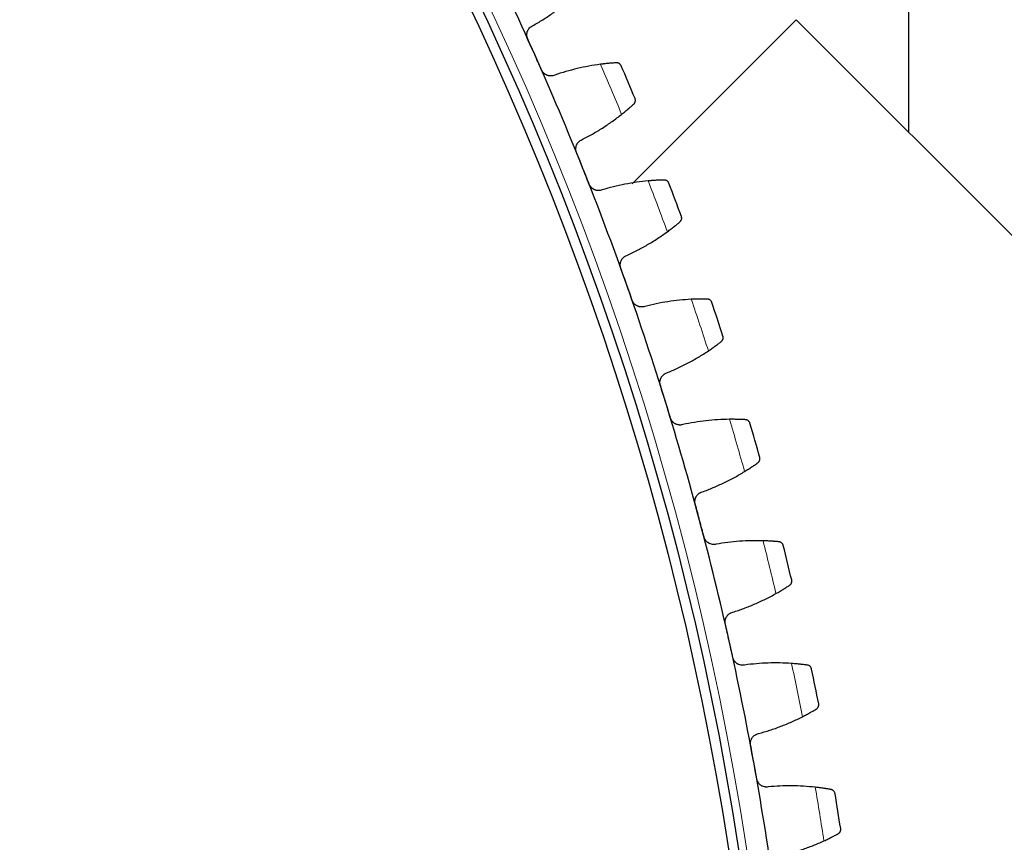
# Model space of a CAD drawing. Header units: inches. Extents: x 0 to 20790, y -12 to 14700.
# Tile 255 of 256: x 10435 to 10632, y 3778 to 3943. Entities that reach past the tile are written whole.
import ezdxf

# ---------------------------------------------------------------- set-up
doc = ezdxf.new("R2010")
doc.units = ezdxf.units.IN
doc.layers.add('1', color=7, linetype='Continuous', true_color=0xffffff)
doc.layers.add('254', color=7, linetype='Continuous', true_color=0xffffff)
doc.styles.add('latin_extended', font='simplex.shx')
doc.dimstyles.get("Standard").update_dxf_attribs({"dimtxt": 0.18, "dimasz": 0.18, "dimexe": 0.18, "dimexo": 0.0625, "dimgap": 0.09, "dimtad": 0, "dimtih": 1, "dimtoh": 1, "dimdec": 4, "dimzin": 0, "dimdsep": 46, "dimtxsty": 'Standard', "dimcen": 0.09, "dimadec": 0, "dimazin": 0, "dimtfac": 1, "dimtdec": 4, "dimtofl": 0, "dimtmove": 0, "dimatfit": 3, "dimfxl": 1, "dimtolj": 1, "dimtzin": 0, "dimarcsym": 0})

# ---------------------------------------------------------------- blocks, each defined once
blk = doc.blocks.new('_U2')
at = {"layer": '254', "color": 3, "linetype": 'Continuous', "lineweight": 13, "transparency": 16777216}
for p, q in [((11344.19, 6006), (12004.46, 6006)), ((11969.46, 5883.5), (11969.46, 3805.5)), ((10006.19, 3683), (12004.46, 3683))]:
    blk.add_line(p, q, dxfattribs=at)
at = {"layer": '254', "color": 3, "transparency": 16777216}
for points in [[(11989.87, 5883.5), (11949.04, 5883.5), (11969.46, 6006)], [(11949.04, 3805.5), (11989.87, 3805.5), (11969.46, 3683)]]:
    blk.add_solid(points, dxfattribs=at)
at = {"layer": 'Defpoints', "color": 0, "transparency": 16777216}
for p in [(11309.19, 6006), (9971.19, 3683), (11969.46, 3683)]:
    blk.add_point(p, dxfattribs=at)
at = {"layer": '254', "color": 2, "lineweight": 13, "transparency": 16777216, "insert": (11785.71, 4628.67), "char_height": 122.5, "attachment_point": 1, "rotation": 90, "style": 'latin_extended'}
blk.add_mtext('\\A1;2323', dxfattribs=at)

msp = doc.modelspace()

# ---------------------------------------------------------------- linework, layer by layer
at = {"layer": '1', "color": 2, "linetype": 'Continuous', "lineweight": 25}
for p, q in [((10613.234, 4073), (10613.234, 3920.776)), ((10650.432, 3883.577), (10590.682, 3943.327))]:
    msp.add_line(p, q, dxfattribs=at)
at = {"layer": '1', "color": 110, "linetype": 'Continuous', "lineweight": 13}
msp.add_line((10557.745, 3910.391), (10590.682, 3943.327), dxfattribs=at)
msp.add_circle((9971.186, 3683), 616.6, dxfattribs=at)
at = {"layer": '1', "color": 2, "linetype": 'Continuous', "lineweight": 25}
for radius in [615, 613]:
    msp.add_circle((9971.186, 3683), radius, dxfattribs=at)
for radius, start, end in [(621, 24.076433, 26.369427), (621, 21.783439, 24.076433), (636, 22.609011, 23.250862), (621, 19.490446, 21.783439), (636, 20.316017, 20.957868), (621, 17.197452, 19.490446), (636, 18.023024, 18.664874), (621, 14.904459, 17.197452), (636, 15.73003, 16.371881), (621, 12.611465, 14.904459), (636, 13.437037, 14.078887), (621, 10.318471, 12.611465), (636, 11.144043, 11.785893), (621, 8.025478, 10.318471), (636, 8.851049, 9.4929)]:
    msp.add_arc((9971.186, 3683), radius, start, end, dxfattribs=at)
at = {"layer": '1', "color": 110, "linetype": 'Continuous', "lineweight": 13}
for start, end in [(22.435576, 23.424297), (20.142582, 21.131303), (17.849588, 18.83831), (15.556595, 16.545316), (13.263601, 14.252322), (10.970608, 11.959329), (8.677614, 9.666335)]:
    msp.add_arc((9971.186, 3683), 632.294, start, end, dxfattribs=at)
at = {"layer": '1', "color": 2, "linetype": 'Continuous', "lineweight": 25}
for points in [[(10537.752, 3942.113), (10538.443, 3942.496), (10539.801, 3943.295), (10541.771, 3944.592), (10543.674, 3945.989), (10544.898, 3946.986), (10545.499, 3947.502)], [(10538.16, 3936.34), (10537.693, 3937.386), (10537.226, 3938.432), (10536.758, 3939.478)], [(10539.562, 3933.203), (10539.095, 3934.249), (10538.628, 3935.294), (10538.16, 3936.34)], [(10551.37, 3934.361), (10550.586, 3934.257), (10549.026, 3934.011), (10546.716, 3933.525), (10544.435, 3932.923), (10542.934, 3932.444), (10542.188, 3932.185)], [(10547.666, 3919.237), (10548.371, 3919.592), (10549.76, 3920.336), (10551.781, 3921.554), (10553.738, 3922.873), (10555.001, 3923.821), (10555.621, 3924.312)], [(10547.842, 3913.453), (10547.417, 3914.517), (10546.992, 3915.581), (10546.567, 3916.644)], [(10549.118, 3910.262), (10548.693, 3911.326), (10548.267, 3912.389), (10547.842, 3913.453)], [(10560.963, 3910.946), (10560.174, 3910.874), (10558.607, 3910.691), (10556.279, 3910.298), (10553.976, 3909.787), (10552.456, 3909.369), (10551.701, 3909.14)], [(10556.656, 3895.983), (10557.375, 3896.31), (10558.793, 3896.998), (10560.86, 3898.134), (10562.869, 3899.374), (10564.168, 3900.27), (10564.808, 3900.736)], [(10556.601, 3890.197), (10556.219, 3891.277), (10555.836, 3892.357), (10555.454, 3893.437)], [(10557.748, 3886.957), (10557.365, 3888.037), (10556.983, 3889.117), (10556.601, 3890.197)], [(10569.61, 3887.167), (10568.82, 3887.127), (10567.246, 3887.006), (10564.905, 3886.706), (10562.583, 3886.289), (10561.048, 3885.932), (10560.284, 3885.733)], [(10564.708, 3872.388), (10565.44, 3872.686), (10566.884, 3873.316), (10568.995, 3874.369), (10571.052, 3875.527), (10572.386, 3876.371), (10573.044, 3876.811)], [(10564.422, 3866.609), (10564.083, 3867.703), (10563.745, 3868.797), (10563.406, 3869.892)], [(10565.438, 3863.326), (10565.099, 3864.42), (10564.761, 3865.514), (10564.422, 3866.609)], [(10577.3, 3863.061), (10576.509, 3863.052), (10574.931, 3862.995), (10572.579, 3862.789), (10570.243, 3862.464), (10568.695, 3862.169), (10567.923, 3862.001)], [(10571.811, 3848.49), (10572.553, 3848.758), (10574.021, 3849.33), (10576.173, 3850.297), (10578.275, 3851.373), (10579.642, 3852.162), (10580.317, 3852.575)], [(10571.293, 3842.726), (10570.998, 3843.834), (10570.704, 3844.941), (10570.409, 3846.048)], [(10572.177, 3839.405), (10571.882, 3840.512), (10571.588, 3841.619), (10571.293, 3842.726)], [(10584.019, 3838.666), (10583.228, 3838.689), (10581.649, 3838.695), (10579.291, 3838.583), (10576.943, 3838.353), (10575.385, 3838.119), (10574.607, 3837.983)], [(10577.951, 3824.327), (10578.704, 3824.565), (10580.194, 3825.078), (10582.382, 3825.958), (10584.525, 3826.949), (10585.923, 3827.683), (10586.614, 3828.068)], [(10577.203, 3818.589), (10576.953, 3819.707), (10576.703, 3820.824), (10576.453, 3821.942)], [(10577.954, 3815.235), (10577.703, 3816.353), (10577.453, 3817.471), (10577.203, 3818.589)], [(10589.756, 3814.023), (10588.967, 3814.077), (10587.389, 3814.146), (10585.029, 3814.129), (10582.674, 3813.992), (10581.107, 3813.821), (10580.325, 3813.716)], [(10583.119, 3799.937), (10583.881, 3800.145), (10585.39, 3800.598), (10587.613, 3801.39), (10589.793, 3802.294), (10591.219, 3802.971), (10591.925, 3803.329)], [(10582.143, 3794.233), (10581.938, 3795.361), (10581.732, 3796.488), (10581.527, 3797.615)], [(10582.758, 3790.852), (10582.553, 3791.979), (10582.348, 3793.106), (10582.143, 3794.233)], [(10594.503, 3789.169), (10593.716, 3789.255), (10592.143, 3789.387), (10589.784, 3789.464), (10587.425, 3789.422), (10585.853, 3789.314), (10585.067, 3789.24)], [(10587.308, 3775.361), (10588.077, 3775.538), (10589.604, 3775.93), (10591.856, 3776.632), (10594.071, 3777.448), (10595.523, 3778.068), (10596.242, 3778.397)]]:
    msp.add_open_spline(points, degree=3, dxfattribs=at)
for points, knots in [([(10536.758, 3939.478), (10536.731, 3939.539), (10536.683, 3939.663), (10536.63, 3939.853), (10536.607, 3939.983), (10536.595, 3940.082), (10536.592, 3940.115), (10536.587, 3940.181), (10536.586, 3940.214), (10536.582, 3940.379), (10536.591, 3940.509), (10536.62, 3940.67), (10536.626, 3940.703), (10536.637, 3940.751), (10536.641, 3940.767), (10536.649, 3940.799), (10536.67, 3940.878), (10536.716, 3941.017), (10536.768, 3941.135), (10536.827, 3941.251), (10536.859, 3941.307), (10536.963, 3941.472), (10537.042, 3941.574), (10537.174, 3941.713), (10537.22, 3941.758), (10537.292, 3941.821), (10537.317, 3941.842), (10537.368, 3941.882), (10537.394, 3941.901), (10537.524, 3941.995), (10537.635, 3942.059), (10537.752, 3942.113)], [0, 0, 0, 0, 0.0625, 0.125, 0.1875, 0.1875, 0.21875, 0.21875, 0.25, 0.25, 0.375, 0.375, 0.40625, 0.40625, 0.421875, 0.421875, 0.4375, 0.5, 0.5625, 0.5625, 0.625, 0.625, 0.75, 0.75, 0.8125, 0.8125, 0.84375, 0.84375, 0.875, 0.875, 1, 1, 1, 1]), ([(10542.188, 3932.185), (10542.07, 3932.134), (10541.949, 3932.094), (10541.762, 3932.053), (10541.699, 3932.042), (10541.603, 3932.03), (10541.571, 3932.027), (10541.507, 3932.022), (10541.475, 3932.02), (10541.313, 3932.016), (10541.185, 3932.025), (10540.995, 3932.056), (10540.932, 3932.07), (10540.837, 3932.096), (10540.806, 3932.105), (10540.744, 3932.125), (10540.713, 3932.136), (10540.561, 3932.193), (10540.445, 3932.25), (10540.306, 3932.337), (10540.278, 3932.354), (10540.224, 3932.392), (10540.197, 3932.412), (10540.119, 3932.472), (10540.068, 3932.514), (10539.925, 3932.649), (10539.838, 3932.748), (10539.741, 3932.883), (10539.723, 3932.911), (10539.687, 3932.967), (10539.669, 3932.995), (10539.62, 3933.082), (10539.59, 3933.142), (10539.562, 3933.203)], [0, 0, 0, 0, 0.125, 0.125, 0.1875, 0.1875, 0.21875, 0.21875, 0.25, 0.25, 0.375, 0.375, 0.4375, 0.4375, 0.46875, 0.46875, 0.5, 0.5, 0.625, 0.625, 0.65625, 0.65625, 0.6875, 0.6875, 0.75, 0.75, 0.875, 0.875, 0.90625, 0.90625, 0.9375, 0.9375, 1, 1, 1, 1]), ([(10554.552, 3934.67), (10554.464, 3934.664), (10554.368, 3934.658), (10554.165, 3934.644), (10553.949, 3934.628), (10553.709, 3934.609), (10553.551, 3934.596), (10553.519, 3934.593), (10553.454, 3934.588), (10553.421, 3934.585), (10553.322, 3934.576), (10553.255, 3934.57), (10553.05, 3934.551), (10552.91, 3934.538), (10552.622, 3934.509), (10552.474, 3934.493), (10552.246, 3934.468), (10552.169, 3934.459), (10552.052, 3934.445), (10552.013, 3934.441), (10551.934, 3934.432), (10551.895, 3934.427), (10551.696, 3934.403), (10551.534, 3934.382), (10551.37, 3934.361)], [0, 0, 0, 0, 0.125, 0.125, 0.25, 0.375, 0.375, 0.40625, 0.40625, 0.4375, 0.4375, 0.5, 0.5, 0.625, 0.625, 0.75, 0.75, 0.8125, 0.8125, 0.84375, 0.84375, 0.875, 0.875, 1, 1, 1, 1]), ([(10555.533, 3934.066), (10555.533, 3934.068), (10555.532, 3934.069), (10555.531, 3934.072), (10555.53, 3934.073), (10555.529, 3934.077), (10555.525, 3934.085), (10555.516, 3934.104), (10555.498, 3934.141), (10555.457, 3934.214), (10555.416, 3934.272), (10555.325, 3934.382), (10555.254, 3934.447), (10555.13, 3934.53), (10555.086, 3934.555), (10555.016, 3934.588), (10554.992, 3934.598), (10554.942, 3934.617), (10554.917, 3934.625), (10554.839, 3934.647), (10554.785, 3934.659), (10554.672, 3934.671), (10554.613, 3934.673), (10554.552, 3934.67)], [0, 0, 0, 0, 0.0039062, 0.0039062, 0.0078125, 0.0078125, 0.015625, 0.03125, 0.0625, 0.125, 0.25, 0.25, 0.5, 0.5, 0.625, 0.625, 0.6875, 0.6875, 0.75, 0.75, 0.875, 0.875, 1, 1, 1, 1]), ([(10558.059, 3926.38), (10558.104, 3926.421), (10558.143, 3926.464), (10558.212, 3926.554), (10558.242, 3926.6), (10558.292, 3926.694), (10558.313, 3926.742), (10558.347, 3926.839), (10558.36, 3926.888), (10558.378, 3926.987), (10558.384, 3927.036), (10558.387, 3927.134), (10558.385, 3927.182), (10558.375, 3927.277), (10558.366, 3927.324), (10558.348, 3927.393), (10558.338, 3927.427), (10558.324, 3927.466), (10558.317, 3927.485), (10558.314, 3927.494), (10558.311, 3927.499), (10558.31, 3927.502), (10558.309, 3927.504)], [0, 0, 0, 0, 0.125, 0.125, 0.25, 0.25, 0.375, 0.375, 0.5, 0.5, 0.625, 0.625, 0.75, 0.75, 0.875, 0.875, 0.9375, 0.96875, 0.984375, 0.9921875, 0.9921875, 1, 1, 1, 1]), ([(10555.621, 3924.312), (10555.751, 3924.414), (10555.877, 3924.516), (10556.124, 3924.715), (10556.365, 3924.912), (10556.594, 3925.103), (10556.762, 3925.244), (10556.817, 3925.29), (10556.899, 3925.36), (10556.926, 3925.383), (10556.979, 3925.428), (10557.005, 3925.451), (10557.135, 3925.562), (10557.334, 3925.734), (10557.515, 3925.893), (10557.687, 3926.045), (10557.768, 3926.118), (10557.864, 3926.204), (10557.883, 3926.221), (10557.92, 3926.254), (10557.975, 3926.304), (10558.026, 3926.35), (10558.059, 3926.38)], [0, 0, 0, 0, 0.125, 0.125, 0.25, 0.375, 0.375, 0.4375, 0.4375, 0.46875, 0.46875, 0.5, 0.5, 0.625, 0.75, 0.75, 0.875, 0.875, 0.90625, 0.90625, 0.9375, 1, 1, 1, 1]), ([(10546.567, 3916.644), (10546.542, 3916.707), (10546.499, 3916.832), (10546.454, 3917.024), (10546.436, 3917.155), (10546.428, 3917.254), (10546.426, 3917.287), (10546.424, 3917.354), (10546.424, 3917.387), (10546.427, 3917.551), (10546.442, 3917.681), (10546.476, 3917.841), (10546.484, 3917.873), (10546.497, 3917.921), (10546.501, 3917.937), (10546.51, 3917.968), (10546.535, 3918.047), (10546.586, 3918.184), (10546.643, 3918.3), (10546.706, 3918.413), (10546.74, 3918.468), (10546.851, 3918.629), (10546.934, 3918.727), (10547.071, 3918.861), (10547.119, 3918.904), (10547.194, 3918.964), (10547.22, 3918.984), (10547.272, 3919.022), (10547.299, 3919.04), (10547.433, 3919.129), (10547.546, 3919.188), (10547.666, 3919.237)], [0, 0, 0, 0, 0.0625, 0.125, 0.1875, 0.1875, 0.21875, 0.21875, 0.25, 0.25, 0.375, 0.375, 0.40625, 0.40625, 0.421875, 0.421875, 0.4375, 0.5, 0.5625, 0.5625, 0.625, 0.625, 0.75, 0.75, 0.8125, 0.8125, 0.84375, 0.84375, 0.875, 0.875, 1, 1, 1, 1]), ([(10551.701, 3909.14), (10551.581, 3909.093), (10551.458, 3909.059), (10551.27, 3909.025), (10551.206, 3909.016), (10551.11, 3909.008), (10551.078, 3909.006), (10551.013, 3909.004), (10550.981, 3909.004), (10550.82, 3909.006), (10550.692, 3909.02), (10550.503, 3909.059), (10550.441, 3909.075), (10550.347, 3909.105), (10550.316, 3909.115), (10550.255, 3909.138), (10550.225, 3909.15), (10550.075, 3909.213), (10549.961, 3909.275), (10549.826, 3909.367), (10549.799, 3909.386), (10549.746, 3909.425), (10549.72, 3909.446), (10549.644, 3909.509), (10549.596, 3909.554), (10549.458, 3909.694), (10549.375, 3909.796), (10549.284, 3909.935), (10549.266, 3909.964), (10549.233, 3910.021), (10549.216, 3910.05), (10549.17, 3910.139), (10549.143, 3910.2), (10549.118, 3910.262)], [0, 0, 0, 0, 0.125, 0.125, 0.1875, 0.1875, 0.21875, 0.21875, 0.25, 0.25, 0.375, 0.375, 0.4375, 0.4375, 0.46875, 0.46875, 0.5, 0.5, 0.625, 0.625, 0.65625, 0.65625, 0.6875, 0.6875, 0.75, 0.75, 0.875, 0.875, 0.90625, 0.90625, 0.9375, 0.9375, 1, 1, 1, 1]), ([(10564.154, 3911.128), (10564.065, 3911.126), (10563.97, 3911.123), (10563.766, 3911.118), (10563.55, 3911.111), (10563.309, 3911.101), (10563.151, 3911.094), (10563.119, 3911.093), (10563.054, 3911.09), (10563.021, 3911.089), (10562.921, 3911.084), (10562.854, 3911.08), (10562.649, 3911.07), (10562.508, 3911.062), (10562.219, 3911.044), (10562.07, 3911.035), (10561.842, 3911.018), (10561.765, 3911.013), (10561.647, 3911.004), (10561.608, 3911.001), (10561.529, 3910.995), (10561.489, 3910.992), (10561.289, 3910.975), (10561.127, 3910.961), (10560.963, 3910.946)], [0, 0, 0, 0, 0.125, 0.125, 0.25, 0.375, 0.375, 0.40625, 0.40625, 0.4375, 0.4375, 0.5, 0.5, 0.625, 0.625, 0.75, 0.75, 0.8125, 0.8125, 0.84375, 0.84375, 0.875, 0.875, 1, 1, 1, 1]), ([(10565.111, 3910.486), (10565.11, 3910.487), (10565.11, 3910.488), (10565.108, 3910.491), (10565.108, 3910.493), (10565.106, 3910.497), (10565.103, 3910.505), (10565.095, 3910.524), (10565.078, 3910.562), (10565.062, 3910.594), (10565.027, 3910.656), (10565.001, 3910.695), (10564.915, 3910.809), (10564.846, 3910.877), (10564.726, 3910.965), (10564.683, 3910.992), (10564.614, 3911.028), (10564.591, 3911.039), (10564.542, 3911.059), (10564.517, 3911.069), (10564.44, 3911.094), (10564.386, 3911.107), (10564.274, 3911.125), (10564.215, 3911.129), (10564.154, 3911.128)], [0, 0, 0, 0, 0.0039063, 0.0039063, 0.0078125, 0.0078125, 0.015625, 0.03125, 0.0625, 0.125, 0.125, 0.25, 0.25, 0.5, 0.5, 0.625, 0.625, 0.6875, 0.6875, 0.75, 0.75, 0.875, 0.875, 1, 1, 1, 1]), ([(10567.326, 3902.705), (10567.373, 3902.744), (10567.414, 3902.785), (10567.487, 3902.872), (10567.518, 3902.917), (10567.572, 3903.009), (10567.595, 3903.056), (10567.633, 3903.152), (10567.648, 3903.201), (10567.67, 3903.299), (10567.677, 3903.347), (10567.685, 3903.445), (10567.685, 3903.493), (10567.678, 3903.588), (10567.671, 3903.635), (10567.656, 3903.705), (10567.648, 3903.739), (10567.635, 3903.779), (10567.629, 3903.799), (10567.626, 3903.807), (10567.624, 3903.813), (10567.623, 3903.815), (10567.622, 3903.818)], [0, 0, 0, 0, 0.125, 0.125, 0.25, 0.25, 0.375, 0.375, 0.5, 0.5, 0.625, 0.625, 0.75, 0.75, 0.875, 0.875, 0.9375, 0.96875, 0.984375, 0.9921875, 0.9921875, 1, 1, 1, 1]), ([(10564.808, 3900.736), (10564.942, 3900.833), (10565.072, 3900.929), (10565.327, 3901.118), (10565.576, 3901.306), (10565.812, 3901.487), (10565.985, 3901.621), (10566.042, 3901.666), (10566.126, 3901.732), (10566.154, 3901.753), (10566.209, 3901.797), (10566.236, 3901.818), (10566.371, 3901.924), (10566.577, 3902.088), (10566.764, 3902.24), (10566.941, 3902.385), (10567.026, 3902.454), (10567.125, 3902.537), (10567.144, 3902.553), (10567.183, 3902.585), (10567.239, 3902.632), (10567.292, 3902.676), (10567.326, 3902.705)], [0, 0, 0, 0, 0.125, 0.125, 0.25, 0.375, 0.375, 0.4375, 0.4375, 0.46875, 0.46875, 0.5, 0.5, 0.625, 0.75, 0.75, 0.875, 0.875, 0.90625, 0.90625, 0.9375, 1, 1, 1, 1]), ([(10555.454, 3893.437), (10555.432, 3893.5), (10555.394, 3893.627), (10555.357, 3893.821), (10555.344, 3893.952), (10555.34, 3894.051), (10555.339, 3894.085), (10555.34, 3894.151), (10555.341, 3894.184), (10555.35, 3894.348), (10555.37, 3894.478), (10555.411, 3894.636), (10555.42, 3894.668), (10555.435, 3894.715), (10555.44, 3894.731), (10555.451, 3894.762), (10555.478, 3894.839), (10555.535, 3894.974), (10555.597, 3895.087), (10555.664, 3895.198), (10555.7, 3895.252), (10555.818, 3895.408), (10555.905, 3895.503), (10556.047, 3895.631), (10556.097, 3895.672), (10556.174, 3895.729), (10556.2, 3895.748), (10556.254, 3895.784), (10556.281, 3895.801), (10556.419, 3895.884), (10556.535, 3895.939), (10556.656, 3895.983)], [0, 0, 0, 0, 0.0625, 0.125, 0.1875, 0.1875, 0.21875, 0.21875, 0.25, 0.25, 0.375, 0.375, 0.40625, 0.40625, 0.421875, 0.421875, 0.4375, 0.5, 0.5625, 0.5625, 0.625, 0.625, 0.75, 0.75, 0.8125, 0.8125, 0.84375, 0.84375, 0.875, 0.875, 1, 1, 1, 1]), ([(10560.284, 3885.733), (10560.162, 3885.691), (10560.038, 3885.661), (10559.848, 3885.635), (10559.785, 3885.629), (10559.688, 3885.625), (10559.656, 3885.624), (10559.592, 3885.624), (10559.559, 3885.625), (10559.398, 3885.634), (10559.271, 3885.653), (10559.084, 3885.7), (10559.022, 3885.719), (10558.93, 3885.752), (10558.899, 3885.763), (10558.839, 3885.788), (10558.809, 3885.801), (10558.662, 3885.871), (10558.551, 3885.937), (10558.419, 3886.034), (10558.393, 3886.054), (10558.342, 3886.096), (10558.317, 3886.118), (10558.244, 3886.184), (10558.197, 3886.231), (10558.065, 3886.376), (10557.986, 3886.482), (10557.901, 3886.624), (10557.884, 3886.653), (10557.853, 3886.712), (10557.838, 3886.742), (10557.795, 3886.832), (10557.77, 3886.894), (10557.748, 3886.957)], [0, 0, 0, 0, 0.125, 0.125, 0.1875, 0.1875, 0.21875, 0.21875, 0.25, 0.25, 0.375, 0.375, 0.4375, 0.4375, 0.46875, 0.46875, 0.5, 0.5, 0.625, 0.625, 0.65625, 0.65625, 0.6875, 0.6875, 0.75, 0.75, 0.875, 0.875, 0.90625, 0.90625, 0.9375, 0.9375, 1, 1, 1, 1]), ([(10572.807, 3887.221), (10572.718, 3887.222), (10572.622, 3887.224), (10572.419, 3887.226), (10572.202, 3887.228), (10571.961, 3887.228), (10571.803, 3887.228), (10571.771, 3887.227), (10571.706, 3887.227), (10571.673, 3887.227), (10571.573, 3887.226), (10571.506, 3887.225), (10571.3, 3887.223), (10571.159, 3887.221), (10570.87, 3887.215), (10570.721, 3887.211), (10570.492, 3887.204), (10570.414, 3887.201), (10570.297, 3887.197), (10570.258, 3887.196), (10570.178, 3887.193), (10570.138, 3887.191), (10569.938, 3887.183), (10569.775, 3887.176), (10569.61, 3887.167)], [0, 0, 0, 0, 0.125, 0.125, 0.25, 0.375, 0.375, 0.40625, 0.40625, 0.4375, 0.4375, 0.5, 0.5, 0.625, 0.625, 0.75, 0.75, 0.8125, 0.8125, 0.84375, 0.84375, 0.875, 0.875, 1, 1, 1, 1]), ([(10573.737, 3886.541), (10573.736, 3886.542), (10573.736, 3886.544), (10573.735, 3886.546), (10573.734, 3886.548), (10573.733, 3886.552), (10573.73, 3886.56), (10573.723, 3886.58), (10573.707, 3886.618), (10573.692, 3886.651), (10573.66, 3886.714), (10573.636, 3886.755), (10573.554, 3886.872), (10573.488, 3886.943), (10573.371, 3887.035), (10573.33, 3887.064), (10573.262, 3887.102), (10573.239, 3887.114), (10573.191, 3887.137), (10573.167, 3887.147), (10573.091, 3887.176), (10573.038, 3887.191), (10572.926, 3887.213), (10572.868, 3887.22), (10572.807, 3887.221)], [0, 0, 0, 0, 0.0039062, 0.0039062, 0.0078125, 0.0078125, 0.015625, 0.03125, 0.0625, 0.125, 0.125, 0.25, 0.25, 0.5, 0.5, 0.625, 0.625, 0.6875, 0.6875, 0.75, 0.75, 0.875, 0.875, 1, 1, 1, 1]), ([(10575.639, 3878.678), (10575.688, 3878.715), (10575.73, 3878.755), (10575.806, 3878.838), (10575.839, 3878.882), (10575.897, 3878.972), (10575.922, 3879.018), (10575.964, 3879.112), (10575.98, 3879.16), (10576.007, 3879.257), (10576.016, 3879.306), (10576.027, 3879.402), (10576.029, 3879.451), (10576.026, 3879.546), (10576.021, 3879.594), (10576.009, 3879.664), (10576.002, 3879.698), (10575.991, 3879.739), (10575.985, 3879.758), (10575.982, 3879.767), (10575.981, 3879.773), (10575.98, 3879.775), (10575.979, 3879.778)], [0, 0, 0, 0, 0.125, 0.125, 0.25, 0.25, 0.375, 0.375, 0.5, 0.5, 0.625, 0.625, 0.75, 0.75, 0.875, 0.875, 0.9375, 0.96875, 0.984375, 0.9921875, 0.9921875, 1, 1, 1, 1]), ([(10573.044, 3876.811), (10573.182, 3876.903), (10573.316, 3876.993), (10573.578, 3877.173), (10573.834, 3877.349), (10574.078, 3877.522), (10574.256, 3877.649), (10574.314, 3877.691), (10574.401, 3877.753), (10574.43, 3877.774), (10574.487, 3877.815), (10574.515, 3877.835), (10574.653, 3877.936), (10574.865, 3878.092), (10575.058, 3878.236), (10575.242, 3878.373), (10575.329, 3878.439), (10575.431, 3878.518), (10575.451, 3878.533), (10575.491, 3878.563), (10575.549, 3878.608), (10575.604, 3878.65), (10575.639, 3878.678)], [0, 0, 0, 0, 0.125, 0.125, 0.25, 0.375, 0.375, 0.4375, 0.4375, 0.46875, 0.46875, 0.5, 0.5, 0.625, 0.75, 0.75, 0.875, 0.875, 0.90625, 0.90625, 0.9375, 1, 1, 1, 1]), ([(10563.406, 3869.892), (10563.386, 3869.956), (10563.353, 3870.084), (10563.324, 3870.279), (10563.317, 3870.411), (10563.316, 3870.511), (10563.317, 3870.544), (10563.32, 3870.61), (10563.323, 3870.643), (10563.338, 3870.807), (10563.364, 3870.935), (10563.411, 3871.092), (10563.421, 3871.123), (10563.438, 3871.17), (10563.444, 3871.185), (10563.455, 3871.216), (10563.486, 3871.292), (10563.548, 3871.424), (10563.615, 3871.536), (10563.686, 3871.643), (10563.725, 3871.696), (10563.848, 3871.847), (10563.938, 3871.938), (10564.086, 3872.061), (10564.137, 3872.1), (10564.217, 3872.154), (10564.244, 3872.172), (10564.299, 3872.205), (10564.327, 3872.221), (10564.468, 3872.299), (10564.586, 3872.349), (10564.708, 3872.388)], [0, 0, 0, 0, 0.0625, 0.125, 0.1875, 0.1875, 0.21875, 0.21875, 0.25, 0.25, 0.375, 0.375, 0.40625, 0.40625, 0.421875, 0.421875, 0.4375, 0.5, 0.5625, 0.5625, 0.625, 0.625, 0.75, 0.75, 0.8125, 0.8125, 0.84375, 0.84375, 0.875, 0.875, 1, 1, 1, 1]), ([(10567.923, 3862.001), (10567.8, 3861.964), (10567.674, 3861.939), (10567.484, 3861.92), (10567.42, 3861.917), (10567.324, 3861.917), (10567.292, 3861.917), (10567.227, 3861.92), (10567.195, 3861.923), (10567.034, 3861.938), (10566.908, 3861.962), (10566.723, 3862.016), (10566.662, 3862.037), (10566.571, 3862.074), (10566.541, 3862.087), (10566.482, 3862.114), (10566.453, 3862.128), (10566.309, 3862.204), (10566.2, 3862.274), (10566.072, 3862.377), (10566.047, 3862.398), (10565.998, 3862.441), (10565.974, 3862.464), (10565.903, 3862.533), (10565.858, 3862.582), (10565.732, 3862.732), (10565.658, 3862.841), (10565.578, 3862.987), (10565.562, 3863.017), (10565.533, 3863.077), (10565.52, 3863.107), (10565.481, 3863.199), (10565.458, 3863.262), (10565.438, 3863.326)], [0, 0, 0, 0, 0.125, 0.125, 0.1875, 0.1875, 0.21875, 0.21875, 0.25, 0.25, 0.375, 0.375, 0.4375, 0.4375, 0.46875, 0.46875, 0.5, 0.5, 0.625, 0.625, 0.65625, 0.65625, 0.6875, 0.6875, 0.75, 0.75, 0.875, 0.875, 0.90625, 0.90625, 0.9375, 0.9375, 1, 1, 1, 1]), ([(10580.496, 3862.987), (10580.407, 3862.992), (10580.312, 3862.997), (10580.108, 3863.007), (10579.892, 3863.018), (10579.651, 3863.028), (10579.493, 3863.034), (10579.461, 3863.035), (10579.396, 3863.037), (10579.363, 3863.038), (10579.263, 3863.041), (10579.196, 3863.043), (10578.991, 3863.049), (10578.85, 3863.053), (10578.56, 3863.058), (10578.411, 3863.06), (10578.182, 3863.062), (10578.105, 3863.063), (10577.987, 3863.064), (10577.948, 3863.064), (10577.868, 3863.064), (10577.828, 3863.064), (10577.628, 3863.064), (10577.465, 3863.063), (10577.3, 3863.061)], [0, 0, 0, 0, 0.125, 0.125, 0.25, 0.375, 0.375, 0.40625, 0.40625, 0.4375, 0.4375, 0.5, 0.5, 0.625, 0.625, 0.75, 0.75, 0.8125, 0.8125, 0.84375, 0.84375, 0.875, 0.875, 1, 1, 1, 1]), ([(10581.398, 3862.27), (10581.397, 3862.271), (10581.397, 3862.273), (10581.396, 3862.276), (10581.396, 3862.277), (10581.394, 3862.281), (10581.392, 3862.29), (10581.385, 3862.31), (10581.371, 3862.349), (10581.358, 3862.382), (10581.328, 3862.446), (10581.306, 3862.488), (10581.229, 3862.608), (10581.165, 3862.682), (10581.053, 3862.779), (10581.012, 3862.809), (10580.946, 3862.85), (10580.924, 3862.863), (10580.877, 3862.887), (10580.853, 3862.899), (10580.778, 3862.93), (10580.725, 3862.948), (10580.615, 3862.974), (10580.557, 3862.983), (10580.496, 3862.987)], [0, 0, 0, 0, 0.0039063, 0.0039063, 0.0078125, 0.0078125, 0.015625, 0.03125, 0.0625, 0.125, 0.125, 0.25, 0.25, 0.5, 0.5, 0.625, 0.625, 0.6875, 0.6875, 0.75, 0.75, 0.875, 0.875, 1, 1, 1, 1]), ([(10580.317, 3852.575), (10580.458, 3852.662), (10580.595, 3852.747), (10580.864, 3852.916), (10581.127, 3853.082), (10581.378, 3853.244), (10581.561, 3853.364), (10581.621, 3853.404), (10581.71, 3853.463), (10581.74, 3853.482), (10581.798, 3853.521), (10581.827, 3853.54), (10581.969, 3853.635), (10582.188, 3853.782), (10582.386, 3853.919), (10582.575, 3854.049), (10582.664, 3854.111), (10582.77, 3854.185), (10582.791, 3854.2), (10582.832, 3854.229), (10582.892, 3854.271), (10582.948, 3854.311), (10582.984, 3854.337)], [0, 0, 0, 0, 0.125, 0.125, 0.25, 0.375, 0.375, 0.4375, 0.4375, 0.46875, 0.46875, 0.5, 0.5, 0.625, 0.75, 0.75, 0.875, 0.875, 0.90625, 0.90625, 0.9375, 1, 1, 1, 1]), ([(10582.984, 3854.337), (10583.034, 3854.372), (10583.078, 3854.41), (10583.157, 3854.491), (10583.192, 3854.533), (10583.254, 3854.62), (10583.28, 3854.666), (10583.326, 3854.758), (10583.344, 3854.805), (10583.374, 3854.901), (10583.386, 3854.949), (10583.401, 3855.046), (10583.405, 3855.094), (10583.406, 3855.189), (10583.403, 3855.237), (10583.393, 3855.307), (10583.387, 3855.342), (10583.378, 3855.383), (10583.373, 3855.403), (10583.371, 3855.412), (10583.369, 3855.417), (10583.368, 3855.42), (10583.368, 3855.423)], [0, 0, 0, 0, 0.125, 0.125, 0.25, 0.25, 0.375, 0.375, 0.5, 0.5, 0.625, 0.625, 0.75, 0.75, 0.875, 0.875, 0.9375, 0.96875, 0.984375, 0.9921875, 0.9921875, 1, 1, 1, 1]), ([(10570.409, 3846.048), (10570.392, 3846.112), (10570.364, 3846.242), (10570.342, 3846.438), (10570.341, 3846.57), (10570.344, 3846.67), (10570.347, 3846.703), (10570.352, 3846.769), (10570.356, 3846.802), (10570.378, 3846.965), (10570.409, 3847.092), (10570.462, 3847.247), (10570.474, 3847.278), (10570.492, 3847.323), (10570.499, 3847.339), (10570.512, 3847.369), (10570.545, 3847.444), (10570.613, 3847.573), (10570.683, 3847.682), (10570.759, 3847.787), (10570.8, 3847.837), (10570.929, 3847.984), (10571.023, 3848.071), (10571.176, 3848.188), (10571.228, 3848.225), (10571.31, 3848.276), (10571.338, 3848.292), (10571.394, 3848.324), (10571.423, 3848.339), (10571.566, 3848.41), (10571.686, 3848.456), (10571.811, 3848.49)], [0, 0, 0, 0, 0.0625, 0.125, 0.1875, 0.1875, 0.21875, 0.21875, 0.25, 0.25, 0.375, 0.375, 0.40625, 0.40625, 0.421875, 0.421875, 0.4375, 0.5, 0.5625, 0.5625, 0.625, 0.625, 0.75, 0.75, 0.8125, 0.8125, 0.84375, 0.84375, 0.875, 0.875, 1, 1, 1, 1]), ([(10574.607, 3837.983), (10574.482, 3837.951), (10574.356, 3837.931), (10574.165, 3837.92), (10574.101, 3837.919), (10574.005, 3837.922), (10573.973, 3837.924), (10573.909, 3837.93), (10573.876, 3837.933), (10573.717, 3837.955), (10573.592, 3837.984), (10573.409, 3838.046), (10573.349, 3838.069), (10573.259, 3838.109), (10573.23, 3838.123), (10573.172, 3838.153), (10573.143, 3838.169), (10573.002, 3838.249), (10572.896, 3838.325), (10572.773, 3838.432), (10572.749, 3838.454), (10572.701, 3838.5), (10572.678, 3838.523), (10572.61, 3838.595), (10572.567, 3838.645), (10572.447, 3838.801), (10572.377, 3838.912), (10572.303, 3839.061), (10572.289, 3839.092), (10572.262, 3839.153), (10572.25, 3839.184), (10572.215, 3839.277), (10572.194, 3839.341), (10572.177, 3839.405)], [0, 0, 0, 0, 0.125, 0.125, 0.1875, 0.1875, 0.21875, 0.21875, 0.25, 0.25, 0.375, 0.375, 0.4375, 0.4375, 0.46875, 0.46875, 0.5, 0.5, 0.625, 0.625, 0.65625, 0.65625, 0.6875, 0.6875, 0.75, 0.75, 0.875, 0.875, 0.90625, 0.90625, 0.9375, 0.9375, 1, 1, 1, 1]), ([(10587.209, 3838.464), (10587.121, 3838.473), (10587.026, 3838.482), (10586.823, 3838.5), (10586.607, 3838.52), (10586.367, 3838.539), (10586.209, 3838.551), (10586.177, 3838.554), (10586.112, 3838.559), (10586.079, 3838.561), (10585.98, 3838.568), (10585.913, 3838.573), (10585.708, 3838.587), (10585.567, 3838.596), (10585.278, 3838.613), (10585.129, 3838.621), (10584.9, 3838.633), (10584.823, 3838.636), (10584.706, 3838.641), (10584.666, 3838.643), (10584.587, 3838.647), (10584.547, 3838.648), (10584.347, 3838.656), (10584.184, 3838.662), (10584.019, 3838.666)], [0, 0, 0, 0, 0.125, 0.125, 0.25, 0.375, 0.375, 0.40625, 0.40625, 0.4375, 0.4375, 0.5, 0.5, 0.625, 0.625, 0.75, 0.75, 0.8125, 0.8125, 0.84375, 0.84375, 0.875, 0.875, 1, 1, 1, 1]), ([(10588.082, 3837.712), (10588.081, 3837.714), (10588.081, 3837.715), (10588.08, 3837.718), (10588.08, 3837.719), (10588.079, 3837.724), (10588.076, 3837.732), (10588.071, 3837.752), (10588.059, 3837.792), (10588.046, 3837.825), (10588.019, 3837.891), (10587.998, 3837.934), (10587.926, 3838.057), (10587.866, 3838.133), (10587.757, 3838.234), (10587.718, 3838.266), (10587.654, 3838.31), (10587.632, 3838.323), (10587.586, 3838.35), (10587.562, 3838.362), (10587.489, 3838.397), (10587.437, 3838.416), (10587.327, 3838.447), (10587.27, 3838.458), (10587.209, 3838.464)], [0, 0, 0, 0, 0.0039063, 0.0039063, 0.0078125, 0.0078125, 0.015625, 0.03125, 0.0625, 0.125, 0.125, 0.25, 0.25, 0.5, 0.5, 0.625, 0.625, 0.6875, 0.6875, 0.75, 0.75, 0.875, 0.875, 1, 1, 1, 1]), ([(10589.35, 3829.722), (10589.401, 3829.755), (10589.446, 3829.791), (10589.529, 3829.869), (10589.565, 3829.91), (10589.63, 3829.994), (10589.659, 3830.039), (10589.708, 3830.129), (10589.728, 3830.176), (10589.762, 3830.27), (10589.775, 3830.318), (10589.794, 3830.413), (10589.8, 3830.461), (10589.805, 3830.557), (10589.804, 3830.604), (10589.797, 3830.675), (10589.792, 3830.711), (10589.785, 3830.751), (10589.781, 3830.772), (10589.779, 3830.78), (10589.777, 3830.786), (10589.777, 3830.789), (10589.776, 3830.792)], [0, 0, 0, 0, 0.125, 0.125, 0.25, 0.25, 0.375, 0.375, 0.5, 0.5, 0.625, 0.625, 0.75, 0.75, 0.875, 0.875, 0.9375, 0.96875, 0.984375, 0.9921875, 0.9921875, 1, 1, 1, 1]), ([(10586.614, 3828.068), (10586.758, 3828.149), (10586.899, 3828.229), (10587.174, 3828.387), (10587.444, 3828.542), (10587.7, 3828.694), (10587.888, 3828.807), (10587.95, 3828.844), (10588.042, 3828.899), (10588.072, 3828.918), (10588.132, 3828.954), (10588.161, 3828.972), (10588.307, 3829.061), (10588.531, 3829.2), (10588.735, 3829.328), (10588.929, 3829.451), (10589.021, 3829.509), (10589.129, 3829.579), (10589.151, 3829.593), (10589.193, 3829.62), (10589.254, 3829.66), (10589.312, 3829.698), (10589.35, 3829.722)], [0, 0, 0, 0, 0.125, 0.125, 0.25, 0.375, 0.375, 0.4375, 0.4375, 0.46875, 0.46875, 0.5, 0.5, 0.625, 0.75, 0.75, 0.875, 0.875, 0.90625, 0.90625, 0.9375, 1, 1, 1, 1]), ([(10576.453, 3821.942), (10576.438, 3822.008), (10576.416, 3822.138), (10576.402, 3822.335), (10576.405, 3822.467), (10576.413, 3822.566), (10576.416, 3822.6), (10576.425, 3822.665), (10576.43, 3822.698), (10576.459, 3822.86), (10576.494, 3822.986), (10576.554, 3823.138), (10576.567, 3823.169), (10576.587, 3823.214), (10576.594, 3823.229), (10576.608, 3823.258), (10576.644, 3823.332), (10576.717, 3823.459), (10576.792, 3823.564), (10576.872, 3823.666), (10576.915, 3823.715), (10577.05, 3823.856), (10577.147, 3823.94), (10577.304, 3824.05), (10577.358, 3824.085), (10577.442, 3824.133), (10577.47, 3824.148), (10577.528, 3824.177), (10577.557, 3824.191), (10577.704, 3824.257), (10577.825, 3824.298), (10577.951, 3824.327)], [0, 0, 0, 0, 0.0625, 0.125, 0.1875, 0.1875, 0.21875, 0.21875, 0.25, 0.25, 0.375, 0.375, 0.40625, 0.40625, 0.421875, 0.421875, 0.4375, 0.5, 0.5625, 0.5625, 0.625, 0.625, 0.75, 0.75, 0.8125, 0.8125, 0.84375, 0.84375, 0.875, 0.875, 1, 1, 1, 1]), ([(10580.325, 3813.716), (10580.199, 3813.689), (10580.072, 3813.674), (10579.881, 3813.671), (10579.817, 3813.672), (10579.721, 3813.68), (10579.689, 3813.683), (10579.625, 3813.691), (10579.593, 3813.696), (10579.434, 3813.723), (10579.31, 3813.758), (10579.13, 3813.827), (10579.071, 3813.853), (10578.983, 3813.896), (10578.954, 3813.912), (10578.897, 3813.944), (10578.869, 3813.96), (10578.732, 3814.047), (10578.629, 3814.126), (10578.51, 3814.238), (10578.487, 3814.261), (10578.441, 3814.309), (10578.419, 3814.333), (10578.353, 3814.408), (10578.313, 3814.46), (10578.199, 3814.62), (10578.133, 3814.734), (10578.066, 3814.886), (10578.053, 3814.917), (10578.029, 3814.979), (10578.017, 3815.01), (10577.986, 3815.105), (10577.968, 3815.169), (10577.954, 3815.235)], [0, 0, 0, 0, 0.125, 0.125, 0.1875, 0.1875, 0.21875, 0.21875, 0.25, 0.25, 0.375, 0.375, 0.4375, 0.4375, 0.46875, 0.46875, 0.5, 0.5, 0.625, 0.625, 0.65625, 0.65625, 0.6875, 0.6875, 0.75, 0.75, 0.875, 0.875, 0.90625, 0.90625, 0.9375, 0.9375, 1, 1, 1, 1]), ([(10592.936, 3813.693), (10592.848, 3813.705), (10592.753, 3813.718), (10592.551, 3813.745), (10592.337, 3813.772), (10592.097, 3813.801), (10591.94, 3813.82), (10591.908, 3813.824), (10591.843, 3813.831), (10591.811, 3813.835), (10591.712, 3813.846), (10591.645, 3813.853), (10591.44, 3813.876), (10591.3, 3813.89), (10591.012, 3813.919), (10590.864, 3813.933), (10590.636, 3813.954), (10590.559, 3813.96), (10590.441, 3813.97), (10590.402, 3813.973), (10590.323, 3813.98), (10590.283, 3813.983), (10590.083, 3813.999), (10589.921, 3814.011), (10589.756, 3814.023)], [0, 0, 0, 0, 0.125, 0.125, 0.25, 0.375, 0.375, 0.40625, 0.40625, 0.4375, 0.4375, 0.5, 0.5, 0.625, 0.625, 0.75, 0.75, 0.8125, 0.8125, 0.84375, 0.84375, 0.875, 0.875, 1, 1, 1, 1]), ([(10593.778, 3812.907), (10593.777, 3812.908), (10593.777, 3812.909), (10593.776, 3812.912), (10593.776, 3812.914), (10593.775, 3812.918), (10593.773, 3812.927), (10593.768, 3812.947), (10593.758, 3812.987), (10593.747, 3813.021), (10593.723, 3813.088), (10593.703, 3813.131), (10593.636, 3813.257), (10593.579, 3813.335), (10593.474, 3813.441), (10593.436, 3813.474), (10593.374, 3813.521), (10593.353, 3813.535), (10593.308, 3813.563), (10593.285, 3813.577), (10593.212, 3813.614), (10593.161, 3813.636), (10593.053, 3813.671), (10592.996, 3813.684), (10592.936, 3813.693)], [0, 0, 0, 0, 0.0039063, 0.0039063, 0.0078125, 0.0078125, 0.015625, 0.03125, 0.0625, 0.125, 0.125, 0.25, 0.25, 0.5, 0.5, 0.625, 0.625, 0.6875, 0.6875, 0.75, 0.75, 0.875, 0.875, 1, 1, 1, 1]), ([(10591.925, 3803.329), (10592.072, 3803.404), (10592.216, 3803.478), (10592.498, 3803.625), (10592.773, 3803.77), (10593.036, 3803.911), (10593.228, 3804.016), (10593.291, 3804.051), (10593.385, 3804.102), (10593.416, 3804.12), (10593.477, 3804.153), (10593.507, 3804.17), (10593.657, 3804.254), (10593.886, 3804.383), (10594.095, 3804.503), (10594.294, 3804.618), (10594.388, 3804.673), (10594.499, 3804.738), (10594.521, 3804.751), (10594.564, 3804.776), (10594.627, 3804.814), (10594.687, 3804.849), (10594.725, 3804.872)], [0, 0, 0, 0, 0.125, 0.125, 0.25, 0.375, 0.375, 0.4375, 0.4375, 0.46875, 0.46875, 0.5, 0.5, 0.625, 0.75, 0.75, 0.875, 0.875, 0.90625, 0.90625, 0.9375, 1, 1, 1, 1]), ([(10594.725, 3804.872), (10594.777, 3804.903), (10594.824, 3804.938), (10594.91, 3805.011), (10594.948, 3805.051), (10595.016, 3805.133), (10595.046, 3805.176), (10595.099, 3805.265), (10595.121, 3805.31), (10595.159, 3805.403), (10595.174, 3805.45), (10595.196, 3805.545), (10595.204, 3805.593), (10595.213, 3805.688), (10595.214, 3805.736), (10595.21, 3805.807), (10595.207, 3805.842), (10595.201, 3805.883), (10595.198, 3805.904), (10595.196, 3805.912), (10595.195, 3805.918), (10595.194, 3805.921), (10595.194, 3805.924)], [0, 0, 0, 0, 0.125, 0.125, 0.25, 0.25, 0.375, 0.375, 0.5, 0.5, 0.625, 0.625, 0.75, 0.75, 0.875, 0.875, 0.9375, 0.96875, 0.984375, 0.9921875, 0.9921875, 1, 1, 1, 1]), ([(10581.527, 3797.615), (10581.515, 3797.68), (10581.498, 3797.812), (10581.492, 3798.009), (10581.501, 3798.141), (10581.512, 3798.24), (10581.517, 3798.273), (10581.528, 3798.338), (10581.534, 3798.371), (10581.57, 3798.531), (10581.61, 3798.656), (10581.676, 3798.806), (10581.69, 3798.835), (10581.712, 3798.88), (10581.72, 3798.894), (10581.735, 3798.923), (10581.774, 3798.995), (10581.852, 3799.119), (10581.931, 3799.222), (10582.015, 3799.32), (10582.06, 3799.367), (10582.2, 3799.503), (10582.301, 3799.583), (10582.462, 3799.687), (10582.518, 3799.719), (10582.603, 3799.763), (10582.632, 3799.778), (10582.691, 3799.805), (10582.721, 3799.817), (10582.87, 3799.877), (10582.993, 3799.913), (10583.119, 3799.937)], [0, 0, 0, 0, 0.0625, 0.125, 0.1875, 0.1875, 0.21875, 0.21875, 0.25, 0.25, 0.375, 0.375, 0.40625, 0.40625, 0.421875, 0.421875, 0.4375, 0.5, 0.5625, 0.5625, 0.625, 0.625, 0.75, 0.75, 0.8125, 0.8125, 0.84375, 0.84375, 0.875, 0.875, 1, 1, 1, 1]), ([(10585.067, 3789.24), (10584.94, 3789.218), (10584.813, 3789.208), (10584.621, 3789.212), (10584.558, 3789.217), (10584.462, 3789.228), (10584.43, 3789.232), (10584.366, 3789.243), (10584.334, 3789.249), (10584.177, 3789.283), (10584.055, 3789.322), (10583.877, 3789.398), (10583.819, 3789.427), (10583.734, 3789.474), (10583.705, 3789.49), (10583.65, 3789.525), (10583.622, 3789.542), (10583.488, 3789.634), (10583.389, 3789.717), (10583.274, 3789.834), (10583.252, 3789.858), (10583.208, 3789.908), (10583.187, 3789.933), (10583.125, 3790.01), (10583.086, 3790.063), (10582.979, 3790.228), (10582.918, 3790.345), (10582.856, 3790.499), (10582.845, 3790.531), (10582.823, 3790.594), (10582.813, 3790.626), (10582.786, 3790.722), (10582.77, 3790.786), (10582.758, 3790.852)], [0, 0, 0, 0, 0.125, 0.125, 0.1875, 0.1875, 0.21875, 0.21875, 0.25, 0.25, 0.375, 0.375, 0.4375, 0.4375, 0.46875, 0.46875, 0.5, 0.5, 0.625, 0.625, 0.65625, 0.65625, 0.6875, 0.6875, 0.75, 0.75, 0.875, 0.875, 0.90625, 0.90625, 0.9375, 0.9375, 1, 1, 1, 1]), ([(10597.667, 3788.712), (10597.58, 3788.728), (10597.486, 3788.745), (10597.285, 3788.779), (10597.071, 3788.816), (10596.833, 3788.854), (10596.677, 3788.879), (10596.645, 3788.884), (10596.581, 3788.894), (10596.548, 3788.899), (10596.45, 3788.914), (10596.383, 3788.924), (10596.18, 3788.955), (10596.041, 3788.975), (10595.754, 3789.015), (10595.606, 3789.035), (10595.379, 3789.065), (10595.302, 3789.075), (10595.186, 3789.089), (10595.146, 3789.094), (10595.068, 3789.104), (10595.028, 3789.108), (10594.829, 3789.132), (10594.667, 3789.151), (10594.503, 3789.169)], [0, 0, 0, 0, 0.125, 0.125, 0.25, 0.375, 0.375, 0.40625, 0.40625, 0.4375, 0.4375, 0.5, 0.5, 0.625, 0.625, 0.75, 0.75, 0.8125, 0.8125, 0.84375, 0.84375, 0.875, 0.875, 1, 1, 1, 1]), ([(10598.477, 3787.893), (10598.476, 3787.894), (10598.476, 3787.896), (10598.476, 3787.899), (10598.475, 3787.9), (10598.475, 3787.905), (10598.473, 3787.913), (10598.469, 3787.934), (10598.46, 3787.974), (10598.45, 3788.008), (10598.429, 3788.076), (10598.411, 3788.12), (10598.349, 3788.249), (10598.295, 3788.329), (10598.195, 3788.439), (10598.158, 3788.474), (10598.098, 3788.523), (10598.077, 3788.538), (10598.033, 3788.568), (10598.011, 3788.582), (10597.94, 3788.623), (10597.89, 3788.646), (10597.783, 3788.686), (10597.727, 3788.701), (10597.667, 3788.712)], [0, 0, 0, 0, 0.0039062, 0.0039062, 0.0078125, 0.0078125, 0.015625, 0.03125, 0.0625, 0.125, 0.125, 0.25, 0.25, 0.5, 0.5, 0.625, 0.625, 0.6875, 0.6875, 0.75, 0.75, 0.875, 0.875, 1, 1, 1, 1]), ([(10599.102, 3779.827), (10599.155, 3779.856), (10599.204, 3779.888), (10599.292, 3779.959), (10599.332, 3779.997), (10599.403, 3780.076), (10599.435, 3780.118), (10599.491, 3780.204), (10599.515, 3780.249), (10599.557, 3780.34), (10599.573, 3780.387), (10599.6, 3780.481), (10599.609, 3780.528), (10599.622, 3780.623), (10599.625, 3780.67), (10599.624, 3780.741), (10599.622, 3780.777), (10599.618, 3780.818), (10599.615, 3780.839), (10599.614, 3780.848), (10599.613, 3780.853), (10599.613, 3780.856), (10599.612, 3780.859)], [0, 0, 0, 0, 0.125, 0.125, 0.25, 0.25, 0.375, 0.375, 0.5, 0.5, 0.625, 0.625, 0.75, 0.75, 0.875, 0.875, 0.9375, 0.96875, 0.984375, 0.9921875, 0.9921875, 1, 1, 1, 1]), ([(10596.242, 3778.397), (10596.392, 3778.466), (10596.539, 3778.534), (10596.827, 3778.67), (10597.108, 3778.803), (10597.376, 3778.935), (10597.572, 3779.032), (10597.636, 3779.064), (10597.732, 3779.111), (10597.764, 3779.127), (10597.826, 3779.159), (10597.857, 3779.174), (10598.01, 3779.252), (10598.244, 3779.372), (10598.458, 3779.483), (10598.661, 3779.59), (10598.757, 3779.641), (10598.871, 3779.702), (10598.893, 3779.714), (10598.937, 3779.738), (10599.002, 3779.773), (10599.063, 3779.806), (10599.102, 3779.827)], [0, 0, 0, 0, 0.125, 0.125, 0.25, 0.375, 0.375, 0.4375, 0.4375, 0.46875, 0.46875, 0.5, 0.5, 0.625, 0.75, 0.75, 0.875, 0.875, 0.90625, 0.90625, 0.9375, 1, 1, 1, 1])]:
    msp.add_open_spline(points, degree=3, knots=knots, dxfattribs=at)

# ---------------------------------------------------------------- dimensions: what is measured, and where the dimension line sits
at = {"layer": '254', "color": 2, "linetype": 'Continuous', "lineweight": 13}
dim = msp.add_linear_dim(base=(11969.456, 3683), p1=(11309.186, 6006), p2=(9971.186, 3683), angle=90, dimstyle='Standard', override={"dimscale": 35, "dimtxt": 3.5, "dimasz": 3.5, "dimexe": 1, "dimexo": 1, "dimgap": 1.75, "dimtad": 1, "dimtih": 0, "dimtoh": 0, "dimdec": 2, "dimlfac": 1, "dimzin": 8, "dimdsep": 46, "dimlunit": 2, "dimtxsty": 'latin_extended', "dimsah": 1, "dimse1": 0, "dimse2": 0, "dimsd1": 0, "dimsd2": 0, "dimclrd": 3, "dimclre": 3, "dimclrt": 2, "dimtol": 0, "dimtm": -0.1, "dimtfac": 0.714286, "dimtdec": 3, "dimtofl": 1, "dimtmove": 0, "dimtzin": 8, "dimlwd": 13, "dimlwe": 13}, dxfattribs=at)
dim.commit()
dim.dimension.update_dxf_attribs({"geometry": '_U2', "text_midpoint": (11969.456, 4844.5), "dimtype": 160})

doc.saveas('drawing.dxf')
